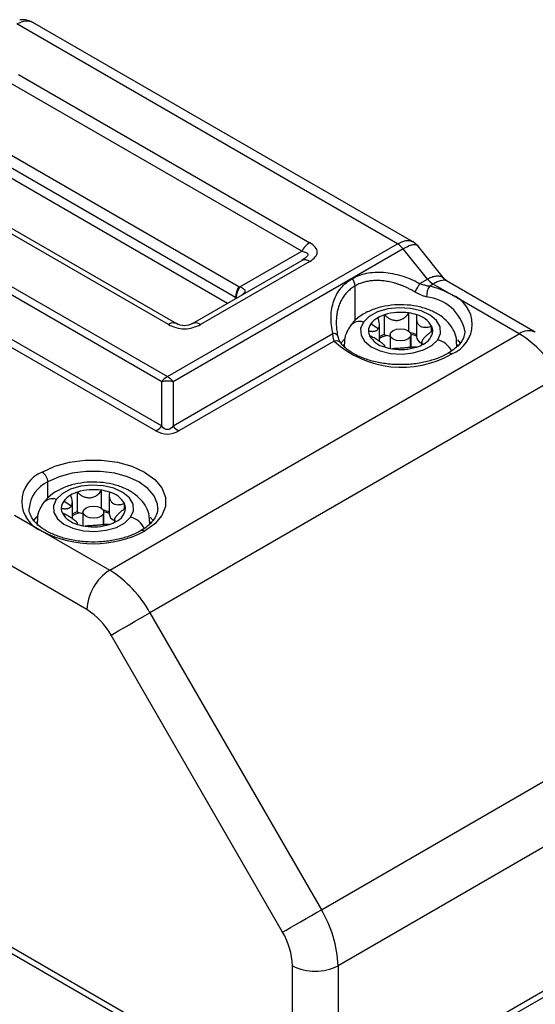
# Model space of a CAD drawing. Header units: millimetres. Extents: x 0 to 838, y 0 to 648.
# Tile 57 of 59: x 745 to 777, y 510 to 571. Entities that reach past the tile are written whole.
import ezdxf

# ---------------------------------------------------------------- set-up
doc = ezdxf.new("R2010")
doc.units = ezdxf.units.MM
doc.header["$LTSCALE"] = 3

msp = doc.modelspace()

# ---------------------------------------------------------------- linework, layer by layer
for p, q in [((768.216745, 556.953802), (744.554052, 570.613984)), ((769.218432, 557.051798), (745.552203, 570.714021)), ((744.657477, 567.463532), (762.75941, 557.013508)), ((762.25941, 556.485705), (744.157477, 566.935728)), ((730.247832, 562.355179), (753.910525, 548.694997)), ((753.971185, 551.940173), (735.869252, 562.390197)), ((736.369252, 562.439682), (754.471185, 551.989658)), ((744.218137, 562.468538), (758.360272, 554.304457)), ((753.556972, 548.381499), (729.894278, 562.041681)), ((758.153166, 553.607515), (744.01103, 561.771596)), ((757.657707, 553.25191), (744.01103, 561.129969)), ((753.203418, 545.319787), (726.522829, 560.722164)), ((726.876383, 561.035661), (753.556972, 545.633285)), ((753.910525, 548.694997), (768.216745, 556.953802)), ((769.489209, 556.803475), (769.16118, 557.084848)), ((768.570299, 556.640304), (754.264078, 548.381499)), ((758.417646, 554.267541), (762.25941, 556.485705)), ((770.079247, 554.763187), (768.570299, 556.640304)), ((771.137667, 554.752988), (769.489488, 556.803307)), ((755.471185, 551.989658), (762.25941, 555.908417)), ((762.75941, 555.858932), (755.971185, 551.940173)), ((762.416501, 556.020052), (762.25941, 555.908417)), ((769.596031, 554.484233), (770.079247, 554.763187)), ((770.4328, 554.44969), (770.215624, 554.324316)), ((771.588194, 553.782695), (770.4328, 554.44969)), ((771.266269, 554.644795), (771.132577, 554.75914)), ((776.780501, 551.461496), (771.266265, 554.644797)), ((765.577787, 552.167721), (765.577787, 554.331974)), ((775.780583, 551.36248), (771.588194, 553.782695)), ((758.153166, 553.537932), (758.153166, 553.607515)), ((768.917408, 551.524309), (768.917408, 552.65373)), ((767.020168, 551.664432), (766.558152, 551.978921)), ((767.096137, 550.864463), (767.096137, 551.937162)), ((767.410621, 551.314051), (767.410621, 552.538862)), ((769.388995, 552.420859), (769.388995, 551.191724)), ((750.324739, 536.667134), (775.780583, 551.36248)), ((754.264078, 545.633285), (764.198501, 551.368305)), ((770.336329, 551.488233), (770.336329, 551.840049)), ((764.286015, 550.901226), (754.617632, 545.319787)), ((764.699726, 550.772652), (764.910547, 551.026846)), ((764.906214, 550.720965), (764.906214, 550.56912)), ((767.756214, 551.292544), (767.756214, 550.445608)), ((769.006834, 551.149084), (769.006834, 550.511346)), ((769.056214, 550.515856), (769.056214, 551.292544)), ((769.716291, 550.833625), (769.716291, 550.665114)), ((771.906211, 550.718294), (771.891345, 550.534921)), ((771.906214, 550.571756), (771.906214, 550.720965)), ((771.937399, 550.989162), (772.113914, 550.770926)), ((767.423433, 550.531941), (767.423433, 550.6628)), ((778.280583, 548.723465), (752.824739, 534.028119)), ((753.556972, 545.633285), (753.556972, 548.381499)), ((754.264078, 548.381499), (754.264078, 545.633285)), ((746.485904, 541.146212), (746.485904, 542.148813)), ((749.825525, 540.502799), (749.825525, 541.632221)), ((747.928285, 540.642922), (747.466269, 540.957411)), ((748.318738, 540.292541), (748.318738, 541.517353)), ((750.297112, 541.399349), (750.297112, 540.170214)), ((697.341982, 540.307847), (761.6887, 503.161278)), ((748.004254, 539.842954), (748.004254, 540.915652)), ((751.244446, 540.466724), (751.244446, 540.818539)), ((761.6887, 502.753008), (697.341982, 539.899577)), ((744.40855, 540.082477), (746.13235, 539.087349)), ((745.592511, 539.729003), (745.818664, 540.005336)), ((745.814331, 539.699456), (745.814331, 539.54924)), ((748.664331, 540.271034), (748.664331, 539.424098)), ((749.914951, 540.127574), (749.914951, 539.489837)), ((749.964331, 539.494346), (749.964331, 540.271034)), ((750.624408, 539.812115), (750.624408, 539.643605)), ((752.814328, 539.696784), (752.800113, 539.517518)), ((752.814331, 539.551399), (752.814331, 539.699456)), ((752.845516, 539.967653), (753.024246, 539.74625)), ((746.13235, 539.087349), (750.324739, 536.667134)), ((748.33155, 539.510431), (748.33155, 539.641291)), ((748.910525, 534.217645), (743.562742, 537.304854)), ((752.824739, 534.028119), (763.481593, 515.569906)), ((761.067379, 514.176022), (750.410525, 532.634235)), ((763.481593, 515.569906), (788.937437, 530.265252)), ((789.972971, 526.780543), (764.517127, 512.085197)), ((791.033631, 518.06066), (764.517127, 502.753008)), ((764.517127, 503.161278), (789.972971, 517.856624)), ((761.6887, 503.161278), (761.6887, 512.085197)), ((764.517127, 512.085197), (764.517127, 503.161278))]:
    msp.add_line(p, q)
at = {"flags": 128}
for points in [[(770.716291, 550.985737), (770.891995, 551.383801), (770.866316, 551.794316), (770.641334, 552.184026), (770.235276, 552.521359), (769.681038, 552.778986), (769.023522, 552.936036), (768.315994, 552.979785), (767.615776, 552.906689), (766.979595, 552.72267), (766.45899, 552.442636), (766.096137, 552.089274)], [(766.096137, 552.089274), (765.920433, 551.691211), (765.946112, 551.280696), (766.171094, 550.890985), (766.577152, 550.553652), (767.13139, 550.296025), (767.788906, 550.138976), (768.496434, 550.095227), (769.196652, 550.168323), (769.832833, 550.352341), (770.353438, 550.632375), (770.716291, 550.985737)], [(769.006834, 551.149084), (768.866015, 551.027316), (768.655196, 550.945927), (768.406471, 550.917307), (768.157707, 550.945813), (767.946776, 551.027106), (767.805791, 551.148809), (767.756214, 551.292395), (767.805594, 551.436003)], [(767.805594, 551.436003), (767.946413, 551.557771), (768.157232, 551.639161), (768.405957, 551.667781), (768.654721, 551.639274), (768.865651, 551.557981), (769.006637, 551.436278), (769.056214, 551.292692), (769.006834, 551.149084)], [(764.933155, 550.470752), (764.920702, 550.537315), (764.906217, 550.723636)], [(767.756214, 551.19709), (767.696013, 551.210201), (767.541238, 551.256753)], [(746.13235, 542.761185), (746.920187, 543.123882), (747.828075, 543.376282), (748.810491, 543.505727), (749.818171, 543.505727), (750.800587, 543.376282), (751.708475, 543.123882), (752.496311, 542.761185), (753.12459, 542.306377), (753.561806, 541.782264), (753.786036, 541.215128), (753.786036, 540.633406), (753.561806, 540.06627), (753.12459, 539.542157), (752.496311, 539.087349)], [(753.314293, 540.52607), (753.28918, 540.774539), (753.089864, 541.278661), (752.701228, 541.744539), (752.142758, 542.148813), (751.442459, 542.47121), (750.635447, 542.695565), (749.762189, 542.810628), (748.866473, 542.810628), (747.993215, 542.695565), (747.186203, 542.47121), (746.485904, 542.148813)], [(751.624408, 539.964228), (751.800112, 540.362291), (751.774433, 540.772807), (751.549451, 541.162517), (751.143393, 541.49985), (750.589155, 541.757477), (749.931639, 541.914527), (749.224111, 541.958276), (748.523893, 541.88518), (747.887712, 541.701161), (747.367106, 541.421127), (747.004254, 541.067765)], [(747.004254, 541.067765), (746.82855, 540.669702), (746.854229, 540.259186), (747.079211, 539.869476), (747.485269, 539.532143), (748.039507, 539.274516), (748.697023, 539.117466), (749.40455, 539.073717), (750.104768, 539.146813), (750.74095, 539.330832), (751.261555, 539.610866), (751.624408, 539.964228)], [(749.914951, 540.127574), (749.774132, 540.005807), (749.563313, 539.924417), (749.314588, 539.895797), (749.065824, 539.924304), (748.854893, 540.005597), (748.713908, 540.1273), (748.664331, 540.270886), (748.713711, 540.414494)], [(748.713711, 540.414494), (748.85453, 540.536262), (749.065349, 540.617651), (749.314074, 540.646271), (749.562837, 540.617765), (749.773768, 540.536472), (749.914754, 540.414768), (749.964331, 540.271183), (749.914951, 540.127574)], [(745.841047, 539.450284), (745.828819, 539.515806), (745.814334, 539.702127)], [(748.664331, 540.17558), (748.60413, 540.188691), (748.449355, 540.235243)], [(750.410525, 532.634235), (750.632789, 532.762582), (750.900859, 532.917371), (751.204433, 533.092653), (751.531845, 533.281692), (751.870513, 533.477225), (752.207422, 533.671735), (752.529624, 533.857749), (752.824739, 534.028119)], [(761.067379, 514.176022), (761.289643, 514.304369), (761.557713, 514.459158), (761.861287, 514.63444), (762.1887, 514.823479), (762.527367, 515.019012), (762.864276, 515.213522), (763.186479, 515.399536), (763.481593, 515.569906)]]:
    msp.add_lwpolyline(points, dxfattribs=at)
for centre, radius, start, end in [((763.522917, 555.789488), 1.442625, 121.95467165, 151.14439112), ((767.544281, 555.839304), 1.301658, 37.97873486, 58.89410065), ((762.466497, 555.450069), 0.502959, 54.38182734, 114.31395216), ((764.811154, 554.296634), 0.767447, 2.63928736, 39.77207238), ((765.099594, 556.581275), 4.961404, 327.99108899, 334.99666396), ((771.105265, 555.564187), 1.301658, 217.97873486, 238.89410065), ((759.595131, 553.558257), 1.442806, 148.8562722, 178.04350136), ((759.547203, 553.474619), 1.380081, 144.93205341, 175.03985231), ((771.275842, 553.641061), 1.261309, 147.20032566, 179.51380906), ((768.931696, 549.060617), 5.418025, 60.63920481, 76.29202685), ((770.891023, 551.945776), 1.964769, 290.7834208, 69.2165792), ((769.756124, 550.949571), 2.714525, 12.50874061, 84.53650497), ((768.408705, 549.386565), 3.306531, 81.15000171, 107.56888305), ((768.478721, 549.725738), 2.960673, 71.65383661, 81.47902907), ((754.264099, 551.53131), 0.502959, 65.68604784, 125.61817266), ((755.678272, 551.53131), 0.502959, 54.38182734, 114.31395216), ((765.861639, 551.37533), 0.751469, 71.8170391, 140.36463122), ((767.163228, 551.523702), 0.757192, 143.04464353, 178.73324996), ((767.648011, 551.156041), 1.365622, 118.93531919, 142.94598525), ((768.10839, 550.393665), 2.255826, 108.01815634, 119.80028107), ((769.03009, 551.066051), 1.518332, 30.64839556, 75.48578077), ((764.247297, 551.051297), 0.320741, 36.44089891, 98.75067088), ((767.113736, 551.541555), 0.707516, 180.09015002, 205.67940138), ((768.489757, 548.539508), 2.920579, 71.62109583, 79.4803315), ((769.406577, 551.637415), 1.004907, 294.61468845, 354.12593612), ((769.698692, 551.533457), 0.707516, 0.09015002, 25.67940138), ((776.366449, 550.544645), 1.006029, 65.70669378, 125.61637417), ((771.96305, 545.242383), 7.213123, 28.85560888, 58.04532835), ((764.406465, 550.554534), 0.36702, 39.60727406, 109.15848814), ((768.479473, 555.503309), 6.226095, 227.65994867, 299.95404433), ((767.782338, 552.008961), 1.518332, 210.64839556, 255.48578077), ((768.147453, 549.069337), 2.362554, 108.17251462, 116.42277607), ((768.144479, 549.227184), 2.117321, 106.55334364, 119.67812029), ((767.931901, 552.324833), 1.137283, 242.71896152, 249.90939553), ((768.510279, 548.771744), 2.598833, 70.21490007, 77.89494197), ((769.881533, 551.237505), 0.494661, 185.31031198, 244.83225935), ((768.704038, 552.681347), 2.255826, 288.01815634, 299.80028107), ((770.421884, 549.761637), 1.259006, 24.66595632, 76.47668102), ((768.333707, 553.349274), 2.960673, 251.65383661, 261.47902907), ((768.403723, 553.688446), 3.306531, 261.15000171, 287.56888305), ((771.441624, 549.90411), 0.251803, 54.40272395, 114.07441067), ((754.58299, 547.580499), 1.301658, 121.10589935, 142.02126514), ((753.910525, 546.606575), 1.809794, 78.73450516, 101.26549484), ((753.23806, 547.580499), 1.301658, 37.97873486, 58.89410065), ((752.530954, 546.434285), 1.301658, 301.10589935, 322.02126514), ((755.290096, 546.434285), 1.301658, 217.97873486, 238.89410065), ((746.829522, 540.924267), 1.964769, 110.7834208, 249.2165792), ((745.718296, 542.113882), 0.768402, 2.60547849, 57.39452166), ((747.270312, 540.350304), 1.962124, 113.56411994, 175.45099551), ((749.316822, 538.365056), 3.306531, 81.15000171, 107.56888305), ((749.386838, 538.704228), 2.960673, 71.65383661, 81.47902907), ((746.769756, 540.353821), 0.751469, 71.8170391, 140.36463122), ((748.071345, 540.502193), 0.757192, 143.04464353, 178.73324996), ((748.556128, 540.134532), 1.365622, 118.93531919, 142.94598525), ((749.016506, 539.372156), 2.255826, 108.01815634, 119.80028107), ((749.938207, 540.044541), 1.518332, 30.64839556, 75.48578077), ((748.021853, 540.520045), 0.707516, 180.09015002, 205.67940138), ((749.397874, 537.517999), 2.920579, 71.62109583, 79.4803315), ((750.314694, 540.615905), 1.004907, 294.61468845, 354.12593612), ((750.606809, 540.511948), 0.707516, 0.09015002, 25.67940138), ((748.690455, 540.987451), 1.518332, 210.64839556, 255.48578077), ((749.05557, 538.047827), 2.362554, 108.17251462, 116.42277607), ((749.052596, 538.205675), 2.117321, 106.55334364, 119.67812029), ((748.840018, 541.303324), 1.137283, 242.71896152, 249.90939553), ((749.418396, 537.750234), 2.598833, 70.21490007, 77.89494197), ((750.78965, 540.215995), 0.494661, 185.31031198, 244.83225935), ((749.612155, 541.659837), 2.255826, 288.01815634, 299.80028107), ((751.330128, 538.740356), 1.258755, 24.57289087, 76.47987114), ((749.314331, 545.228548), 6.916599, 242.60967224, 297.39032776), ((749.241824, 542.327764), 2.960673, 251.65383661, 261.47902907), ((749.31184, 542.666937), 3.306531, 261.15000171, 287.56888305), ((752.349741, 538.882601), 0.251803, 54.40272395, 114.07441067), ((751.980957, 534.077923), 3.07361, 122.60547834, 177.39452151), ((746.507206, 530.547037), 7.213123, 28.85560888, 58.04532835), ((746.620006, 530.545586), 4.327874, 28.85560888, 58.04532835), ((757.307301, 511.838905), 7.214031, 1.95649864, 31.1437278), ((757.362804, 511.937422), 4.328419, 1.95649864, 31.1437278), ((763.102913, 514.814619), 3.074044, 242.60967224, 297.39032776)]:
    msp.add_arc(centre, radius, start, end)
for points, knots in [([(745.609448, 570.680955), (745.528803, 570.717848), (745.369723, 570.790623), (745.01529, 570.814516), (744.736775, 570.693426), (744.554052, 570.613984)], [0, 0, 0, 0, 0.261247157, 0.515333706, 1, 1, 1, 1]), ([(745.609453, 570.680971), (745.481764, 570.743385), (745.213298, 570.87461), (744.904046, 570.877575), (744.741882, 570.87913)], [0, 0, 0, 0, 0.4756239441, 1, 1, 1, 1]), ([(762.75941, 555.858932), (762.903748, 555.942257), (763.021343, 556.034576), (763.181355, 556.230039), (763.223512, 556.333097), (763.223512, 556.539342), (763.181355, 556.642401), (763.021343, 556.837864), (762.903748, 556.930183), (762.75941, 557.013508)], [0, 0, 0, 0, 0.25, 0.25, 0.5, 0.5, 0.75, 0.75, 1, 1, 1, 1]), ([(768.216745, 556.953802), (768.393928, 557.036438), (768.664002, 557.162398), (768.971979, 557.165329), (769.097527, 557.111913), (769.161174, 557.084833)], [0, 0, 0, 0, 0.484653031, 0.738742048, 1, 1, 1, 1]), ([(769.484741, 556.799397), (769.46288, 556.823325), (769.411963, 556.879055), (769.266116, 556.897812), (769.007472, 556.861358), (768.743488, 556.727876), (768.570299, 556.640304)], [0, 0, 0, 0, 0.164310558, 0.382695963, 0.595011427, 1, 1, 1, 1]), ([(762.25941, 556.485705), (762.363228, 556.469443), (762.508948, 556.446619), (762.626168, 556.363435), (762.655686, 556.288479), (762.625519, 556.200351), (762.548786, 556.104617), (762.462127, 556.049219), (762.416501, 556.020052)], [0, 0, 0, 0, 0.336924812, 0.472910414, 0.592872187, 0.712859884, 0.848819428, 1, 1, 1, 1]), ([(765.40101, 554.787597), (765.65816, 554.936046), (765.955265, 555.049947), (766.611298, 555.186447), (766.970023, 555.208798), (767.715973, 555.154854), (768.102793, 555.078589), (768.865835, 554.839468), (769.241702, 554.676901), (769.596031, 554.484233)], [0, 0, 0, 0, 0.25, 0.25, 0.5, 0.5, 0.75, 0.75, 1, 1, 1, 1]), ([(764.198501, 551.368305), (764.116633, 551.718262), (764.075705, 552.074185), (764.092441, 552.763462), (764.150292, 553.096431), (764.364119, 553.704442), (764.51998, 553.979155), (764.910024, 554.446542), (765.143861, 554.639148), (765.40101, 554.787597)], [0, 0, 0, 0, 0.25, 0.25, 0.5, 0.5, 0.75, 0.75, 1, 1, 1, 1]), ([(769.306694, 553.951477), (769.242436, 553.988788), (769.115285, 554.062616), (768.922468, 554.162644), (768.731363, 554.253455), (768.542135, 554.334595), (768.355312, 554.406436), (768.171284, 554.469152), (767.990433, 554.522975), (767.813098, 554.56813), (767.63959, 554.60485), (767.47018, 554.633374), (767.249288, 554.660874), (766.979155, 554.676344), (766.665291, 554.664879), (766.366087, 554.624292), (766.08392, 554.554899), (765.818642, 554.460178), (765.657795, 554.374561), (765.577787, 554.331974)], [0, 0, 0, 0, 0.052537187, 0.103957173, 0.154271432, 0.203492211, 0.251632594, 0.298706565, 0.344729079, 0.389716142, 0.43368489, 0.476653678, 0.518642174, 0.602292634, 0.684305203, 0.764873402, 0.844201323, 0.92250276, 1, 1, 1, 1]), ([(769.596031, 554.484233), (769.635797, 554.470239), (769.712712, 554.443173), (769.82732, 554.408515), (769.935228, 554.379697), (770.035887, 554.356575), (770.128734, 554.338184), (770.187544, 554.328798), (770.215624, 554.324316)], [0, 0, 0, 0, 0.199147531, 0.385190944, 0.558199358, 0.718258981, 0.86547898, 1, 1, 1, 1]), ([(770.079247, 554.763187), (770.166864, 554.808611), (770.343648, 554.900263), (770.595342, 554.96246), (770.82388, 554.954583), (771.019326, 554.898909), (771.080796, 554.77981), (771.107061, 554.728922)], [0, 0, 0, 0, 0.195866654, 0.395196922, 0.607246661, 0.83218623, 1, 1, 1, 1]), ([(771.266258, 554.644782), (771.218986, 554.662625), (771.127125, 554.6973), (770.924096, 554.668142), (770.693806, 554.590456), (770.519295, 554.496338), (770.4328, 554.44969)], [0, 0, 0, 0, 0.2701962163, 0.5250601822, 0.7645987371, 1, 1, 1, 1]), ([(758.417646, 554.267541), (758.496669, 554.242657), (758.616269, 554.204995), (758.706088, 554.1065), (758.730491, 554.021079), (758.704719, 553.931457), (758.644946, 553.84707), (758.57283, 553.799922), (758.540127, 553.778541)], [0, 0, 0, 0, 0.291453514, 0.441108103, 0.583908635, 0.726438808, 0.875946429, 1, 1, 1, 1]), ([(765.577787, 554.331974), (765.535812, 554.306677), (765.451654, 554.255957), (765.33278, 554.170068), (765.219353, 554.076965), (765.112215, 553.976071), (765.011528, 553.867722), (764.917627, 553.752022), (764.830786, 553.629148), (764.751286, 553.499272), (764.679384, 553.362579), (764.615349, 553.219253), (764.546608, 553.035474), (764.481395, 552.803848), (764.428451, 552.518225), (764.415467, 552.31692), (764.40884, 552.214162)], [0, 0, 0, 0, 0.058217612, 0.116723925, 0.175569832, 0.23480535, 0.294479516, 0.354640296, 0.415334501, 0.476607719, 0.53850426, 0.601067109, 0.664337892, 0.771549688, 0.883385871, 1, 1, 1, 1]), ([(770.014578, 553.651764), (769.985231, 553.659586), (769.926333, 553.675286), (769.836842, 553.704161), (769.746383, 553.736926), (769.626473, 553.785603), (769.477201, 553.854378), (769.363906, 553.918896), (769.306694, 553.951477)], [0, 0, 0, 0, 0.122658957, 0.246172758, 0.371110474, 0.498022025, 0.746509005, 1, 1, 1, 1]), ([(771.883383, 550.714976), (771.885925, 550.834974), (771.892475, 551.144136), (771.702899, 551.615722), (771.371313, 552.0882), (770.902064, 552.490074), (770.306253, 552.81606), (769.598261, 553.047783), (768.819157, 553.168204), (768.015901, 553.170013), (767.227803, 553.05159), (766.487884, 552.811475), (765.86576, 552.462225), (765.482475, 552.118283), (765.321092, 551.90514), (765.283338, 551.855278)], [0, 0, 0, 0, 0.047313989, 0.121900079, 0.196302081, 0.2746431, 0.358663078, 0.446573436, 0.534950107, 0.623190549, 0.712000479, 0.802135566, 0.89471852, 0.975370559, 1, 1, 1, 1]), ([(767.410621, 552.538862), (767.43321, 552.51631), (767.477307, 552.472282), (767.548469, 552.413172), (767.620708, 552.361061), (767.694357, 552.31595), (767.77866, 552.272542), (767.874809, 552.233862), (768.020187, 552.194798), (768.209513, 552.180441), (768.430349, 552.231061), (768.603594, 552.322645), (768.733905, 552.427295), (768.834469, 552.531521), (768.889071, 552.611977), (768.917408, 552.65373)], [0, 0, 0, 0, 0.05439418, 0.106189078, 0.155783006, 0.203595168, 0.250076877, 0.313287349, 0.374999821, 0.499165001, 0.62388658, 0.749214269, 0.827587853, 0.910524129, 1, 1, 1, 1]), ([(753.971185, 551.940173), (754.115523, 551.856849), (754.275442, 551.788963), (754.614031, 551.69659), (754.792552, 551.672253), (755.149818, 551.672253), (755.32834, 551.69659), (755.666929, 551.788963), (755.826848, 551.856849), (755.971185, 551.940173)], [0, 0, 0, 0, 0.25, 0.25, 0.5, 0.5, 0.75, 0.75, 1, 1, 1, 1]), ([(755.471185, 551.989658), (755.319572, 551.902143), (755.145718, 551.855712), (754.796652, 551.855712), (754.622798, 551.902143), (754.471185, 551.989658)], [0, 0, 0, 0, 0.5, 0.5, 1, 1, 1, 1]), ([(764.40884, 552.214162), (764.407485, 552.160679), (764.404747, 552.052608), (764.409984, 551.886894), (764.422253, 551.716711), (764.442692, 551.542095), (764.470699, 551.363318), (764.496076, 551.242677), (764.50889, 551.181763)], [0, 0, 0, 0, 0.158356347, 0.319988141, 0.484933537, 0.653228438, 0.824906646, 1, 1, 1, 1]), ([(767.020168, 551.664432), (767.029183, 551.678171), (767.047234, 551.705683), (767.067484, 551.753471), (767.084947, 551.813512), (767.096497, 551.888178), (767.096602, 552.003902), (767.071023, 552.161114), (767.016114, 552.285762), (766.987293, 552.351188)], [0, 0, 0, 0, 0.0823409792, 0.1648743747, 0.2496302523, 0.3735148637, 0.5001618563, 0.7376455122, 1, 1, 1, 1]), ([(769.410615, 552.535926), (769.405194, 552.507652), (769.394611, 552.452454), (769.388314, 552.371725), (769.388837, 552.295362), (769.396224, 552.223242), (769.411453, 552.146661), (769.437423, 552.067278), (769.491436, 551.961758), (769.58779, 551.852185), (769.746897, 551.776171), (769.908664, 551.756096), (770.058579, 551.767348), (770.19359, 551.793057), (770.287561, 551.823994), (770.336329, 551.840049)], [0, 0, 0, 0, 0.054394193, 0.106189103, 0.155783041, 0.203595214, 0.250076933, 0.313287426, 0.374999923, 0.49916508, 0.623886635, 0.749214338, 0.827587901, 0.910524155, 1, 1, 1, 1]), ([(764.286015, 550.901226), (764.277805, 550.920853), (764.260899, 550.961263), (764.24025, 551.032173), (764.221498, 551.119148), (764.205916, 551.230007), (764.201119, 551.319485), (764.198501, 551.368305)], [0, 0, 0, 0, 0.157803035, 0.324915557, 0.501533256, 0.728026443, 1, 1, 1, 1]), ([(765.283338, 551.855278), (765.208895, 551.735854), (765.037373, 551.460692), (764.905106, 551.066116), (764.923556, 550.804715), (764.929044, 550.726954)], [0, 0, 0, 0, 0.350106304, 0.806670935, 1, 1, 1, 1]), ([(766.40622, 551.540442), (766.434293, 551.534741), (766.489093, 551.523614), (766.56671, 551.514036), (766.638557, 551.509927), (766.704931, 551.511492), (766.774092, 551.5193), (766.844405, 551.536104), (766.913112, 551.566638), (766.973757, 551.607609), (767.004794, 551.645609), (767.020168, 551.664432)], [0, 0, 0, 0, 0.108918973, 0.212619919, 0.311904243, 0.407615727, 0.500663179, 0.627202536, 0.75074303, 0.876535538, 1, 1, 1, 1]), ([(770.406208, 551.53457), (770.378135, 551.517398), (770.323335, 551.483877), (770.245718, 551.430941), (770.17387, 551.378188), (770.107497, 551.325574), (770.038336, 551.266815), (769.968023, 551.202023), (769.899316, 551.131789), (769.838671, 551.064093), (769.807634, 551.022776), (769.79226, 551.00231)], [0, 0, 0, 0, 0.108918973, 0.212619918, 0.311904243, 0.407615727, 0.500663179, 0.627202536, 0.75074303, 0.876535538, 1, 1, 1, 1]), ([(772.397068, 551.539033), (772.389848, 551.422731), (772.375362, 551.18936), (772.162713, 550.809732), (771.822246, 550.442128), (771.486639, 550.228216), (771.338215, 550.133612)], [0, 0, 0, 0, 0.254006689, 0.509685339, 0.783155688, 1, 1, 1, 1]), ([(764.688493, 550.789547), (764.653141, 550.844739), (764.580923, 550.957489), (764.531243, 551.144647), (764.505882, 551.24019)], [0, 0, 0, 0, 0.489505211, 1, 1, 1, 1]), ([(771.338215, 550.133612), (771.236329, 550.078391), (770.938019, 549.916711), (770.348562, 549.697038), (769.564265, 549.516179), (768.722843, 549.429913), (767.865874, 549.442966), (767.033443, 549.555141), (766.265793, 549.759578), (765.599237, 550.043026), (765.072296, 550.381216), (764.802722, 550.643022), (764.696519, 550.779534), (764.683958, 550.79568)], [0, 0, 0, 0, 0.053816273, 0.15756717, 0.261932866, 0.366786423, 0.471904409, 0.576983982, 0.681633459, 0.78556094, 0.888589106, 0.986823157, 1, 1, 1, 1]), ([(767.401813, 550.539085), (767.407234, 550.544539), (767.417817, 550.555186), (767.424114, 550.573526), (767.423591, 550.593123), (767.416204, 550.614268), (767.400975, 550.639926), (767.375005, 550.671416), (767.320992, 550.723708), (767.224638, 550.802314), (767.065531, 550.914656), (766.903764, 551.017716), (766.753849, 551.102765), (766.618838, 551.172547), (766.524867, 551.213638), (766.476099, 551.234963)], [0, 0, 0, 0, 0.054394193, 0.106189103, 0.155783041, 0.203595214, 0.250076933, 0.313287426, 0.374999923, 0.49916508, 0.623886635, 0.749214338, 0.827587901, 0.910524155, 1, 1, 1, 1]), ([(769.79226, 551.00231), (769.783245, 550.989295), (769.765194, 550.963235), (769.744944, 550.927452), (769.727481, 550.889186), (769.715931, 550.850155), (769.715826, 550.802564), (769.741405, 550.755338), (769.796314, 550.734672), (769.825135, 550.723824)], [0, 0, 0, 0, 0.082340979, 0.164874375, 0.249630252, 0.373514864, 0.500161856, 0.737645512, 1, 1, 1, 1]), ([(769.401807, 550.53615), (769.379218, 550.535881), (769.335121, 550.535358), (769.263959, 550.532079), (769.19172, 550.527425), (769.118071, 550.52156), (769.033768, 550.514044), (768.937619, 550.504833), (768.792241, 550.490668), (768.602915, 550.474058), (768.382079, 550.459766), (768.208834, 550.451168), (768.078523, 550.442818), (767.977959, 550.434083), (767.923357, 550.425655), (767.89502, 550.421282)], [0, 0, 0, 0, 0.05439418, 0.106189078, 0.155783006, 0.203595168, 0.250076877, 0.313287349, 0.374999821, 0.499165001, 0.62388658, 0.749214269, 0.827587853, 0.910524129, 1, 1, 1, 1]), ([(753.203418, 545.319787), (753.423897, 545.192507), (753.666957, 545.122496), (754.154093, 545.122496), (754.397152, 545.192507), (754.617632, 545.319787)], [0, 0, 0, 0, 0.5, 0.5, 1, 1, 1, 1]), ([(754.264078, 545.633285), (754.137004, 545.46074), (754.016241, 545.401261), (753.804809, 545.401261), (753.684046, 545.46074), (753.556972, 545.633285)], [0, 0, 0, 0, 0.5, 0.5, 1, 1, 1, 1]), ([(752.7915, 539.693467), (752.794042, 539.813464), (752.800592, 540.122626), (752.611016, 540.594213), (752.27943, 541.066691), (751.810181, 541.468565), (751.21437, 541.794551), (750.506377, 542.026273), (749.727274, 542.146694), (748.924018, 542.148504), (748.13592, 542.030081), (747.396001, 541.789966), (746.773877, 541.440715), (746.390591, 541.096773), (746.229208, 540.883631), (746.191455, 540.833768)], [0, 0, 0, 0, 0.047313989, 0.121900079, 0.196302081, 0.2746431, 0.358663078, 0.446573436, 0.534950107, 0.623190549, 0.712000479, 0.802135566, 0.89471852, 0.975370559, 1, 1, 1, 1]), ([(748.318738, 541.517353), (748.341327, 541.4948), (748.385424, 541.450772), (748.456586, 541.391663), (748.528825, 541.339551), (748.602474, 541.29444), (748.686777, 541.251033), (748.782926, 541.212352), (748.928304, 541.173288), (749.11763, 541.158932), (749.338466, 541.209552), (749.511711, 541.301135), (749.642022, 541.405785), (749.742586, 541.510011), (749.797188, 541.590467), (749.825525, 541.632221)], [0, 0, 0, 0, 0.05439418, 0.106189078, 0.155783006, 0.203595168, 0.250076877, 0.313287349, 0.374999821, 0.499165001, 0.62388658, 0.749214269, 0.827587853, 0.910524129, 1, 1, 1, 1]), ([(747.928285, 540.642922), (747.9373, 540.656662), (747.955351, 540.684173), (747.975601, 540.731962), (747.993064, 540.792002), (748.004614, 540.866668), (748.004719, 540.982393), (747.97914, 541.139605), (747.924231, 541.264253), (747.89541, 541.329678)], [0, 0, 0, 0, 0.0823409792, 0.1648743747, 0.2496302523, 0.3735148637, 0.5001618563, 0.7376455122, 1, 1, 1, 1]), ([(750.318732, 541.514417), (750.313311, 541.486142), (750.302728, 541.430944), (750.296431, 541.350215), (750.296954, 541.273853), (750.304341, 541.201732), (750.31957, 541.125151), (750.34554, 541.045769), (750.399553, 540.940248), (750.495907, 540.830676), (750.655014, 540.754662), (750.816781, 540.734587), (750.966695, 540.745838), (751.101707, 540.771548), (751.195678, 540.802484), (751.244446, 540.818539)], [0, 0, 0, 0, 0.054394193, 0.106189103, 0.155783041, 0.203595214, 0.250076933, 0.313287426, 0.374999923, 0.49916508, 0.623886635, 0.749214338, 0.827587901, 0.910524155, 1, 1, 1, 1]), ([(752.246332, 539.112103), (752.144445, 539.056882), (751.846135, 538.895201), (751.256679, 538.675528), (750.472382, 538.49467), (749.63096, 538.408404), (748.773992, 538.421457), (747.941555, 538.53363), (747.173928, 538.738074), (746.507287, 539.021496), (745.97346, 539.364402), (745.587818, 539.741082), (745.377744, 540.125327), (745.292384, 540.372228), (745.316773, 540.50262), (745.317906, 540.508677)], [0, 0, 0, 0, 0.044643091, 0.130709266, 0.217285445, 0.304266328, 0.391466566, 0.478634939, 0.565446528, 0.651659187, 0.737125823, 0.822073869, 0.907352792, 0.995696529, 1, 1, 1, 1]), ([(746.191455, 540.833768), (746.117012, 540.714344), (745.94549, 540.439183), (745.813222, 540.044607), (745.831673, 539.783206), (745.837161, 539.705444)], [0, 0, 0, 0, 0.350106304, 0.806670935, 1, 1, 1, 1]), ([(747.314337, 540.518932), (747.34241, 540.513232), (747.39721, 540.502104), (747.474827, 540.492526), (747.546674, 540.488418), (747.613048, 540.489982), (747.682209, 540.497791), (747.752522, 540.514594), (747.821228, 540.545129), (747.881874, 540.5861), (747.912911, 540.6241), (747.928285, 540.642922)], [0, 0, 0, 0, 0.108918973, 0.212619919, 0.311904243, 0.407615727, 0.500663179, 0.627202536, 0.75074303, 0.876535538, 1, 1, 1, 1]), ([(751.314324, 540.513061), (751.286252, 540.495889), (751.231452, 540.462368), (751.153835, 540.409431), (751.081987, 540.356678), (751.015614, 540.304064), (750.946453, 540.245305), (750.87614, 540.180514), (750.807433, 540.11028), (750.746788, 540.042584), (750.715751, 540.001266), (750.700377, 539.9808)], [0, 0, 0, 0, 0.108918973, 0.212619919, 0.311904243, 0.407615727, 0.500663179, 0.627202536, 0.75074303, 0.876535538, 1, 1, 1, 1]), ([(753.310756, 540.523316), (753.299564, 540.394614), (753.278225, 540.149212), (753.047309, 539.756502), (752.704283, 539.401481), (752.381757, 539.197678), (752.246332, 539.112103)], [0, 0, 0, 0, 0.279511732, 0.532959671, 0.803893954, 1, 1, 1, 1]), ([(748.30993, 539.517576), (748.315351, 539.523029), (748.325933, 539.533676), (748.332231, 539.552016), (748.331708, 539.571614), (748.324321, 539.592758), (748.309092, 539.618416), (748.283122, 539.649907), (748.229109, 539.702199), (748.132755, 539.780805), (747.973648, 539.893146), (747.811881, 539.996207), (747.661966, 540.081256), (747.526955, 540.151038), (747.432984, 540.192129), (747.384216, 540.213454)], [0, 0, 0, 0, 0.0543941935, 0.1061891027, 0.1557830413, 0.2035952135, 0.2500769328, 0.3132874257, 0.3749999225, 0.4991650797, 0.6238866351, 0.7492143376, 0.8275879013, 0.9105241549, 1, 1, 1, 1]), ([(750.700377, 539.9808), (750.691362, 539.967785), (750.673311, 539.941726), (750.653061, 539.905943), (750.635598, 539.867676), (750.624048, 539.828645), (750.623943, 539.781055), (750.649522, 539.733829), (750.704431, 539.713162), (750.733252, 539.702315)], [0, 0, 0, 0, 0.082340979, 0.164874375, 0.249630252, 0.373514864, 0.500161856, 0.737645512, 1, 1, 1, 1]), ([(750.309924, 539.51464), (750.287335, 539.514372), (750.243237, 539.513848), (750.172076, 539.510569), (750.099837, 539.505915), (750.026187, 539.500051), (749.941885, 539.492535), (749.845736, 539.483324), (749.700358, 539.469159), (749.511031, 539.452548), (749.290196, 539.438256), (749.116951, 539.429658), (748.98664, 539.421308), (748.886076, 539.412574), (748.831473, 539.404146), (748.803137, 539.399772)], [0, 0, 0, 0, 0.05439418, 0.106189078, 0.155783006, 0.203595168, 0.250076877, 0.313287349, 0.374999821, 0.499165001, 0.62388658, 0.749214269, 0.827587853, 0.910524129, 1, 1, 1, 1])]:
    msp.add_open_spline(points, degree=3, knots=knots)
for points in [[(758.360272, 554.304457), (758.379952, 554.293096), (758.399092, 554.280781), (758.417646, 554.267541)], [(758.17229, 553.593945), (758.166105, 553.599201), (758.159726, 553.603728), (758.153166, 553.607515)]]:
    msp.add_open_spline(points, degree=3)

doc.saveas('drawing.dxf')
